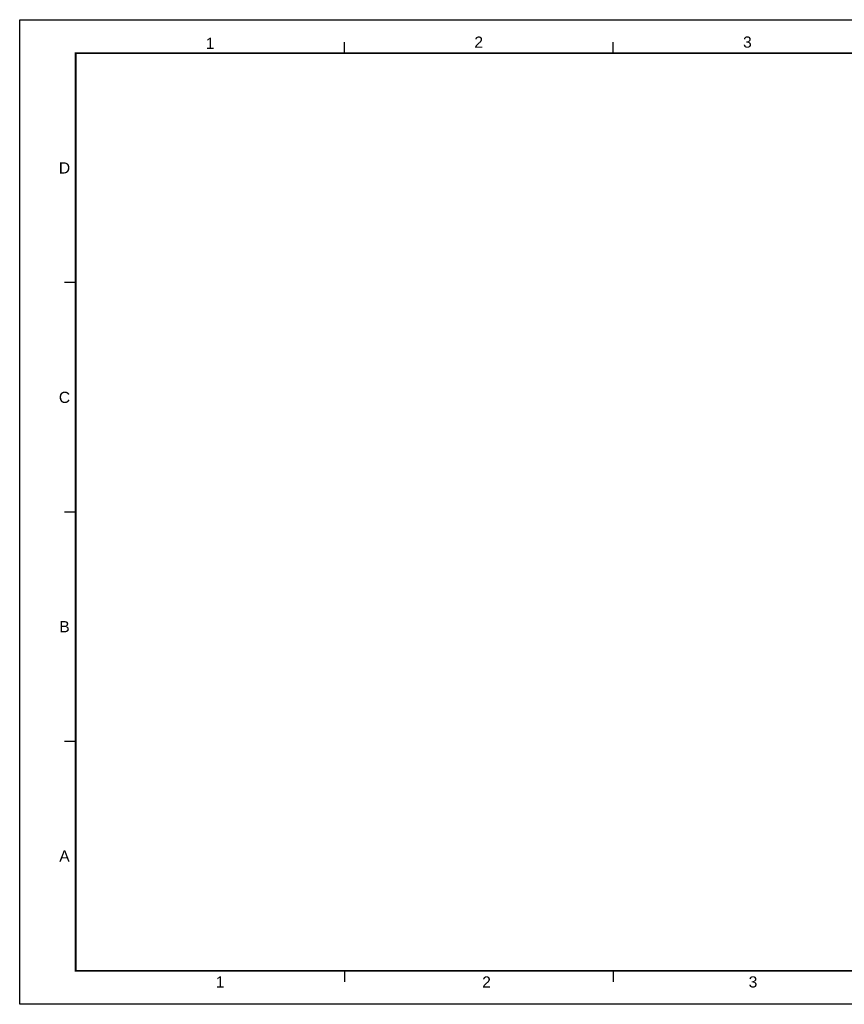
# Model space of a CAD drawing. Header units: inches. Extents: x 0 to 36.8, y 0 to 22.
# Tile 1 of 4: x 0 to 18.4, y 0 to 22. Entities that reach past the tile are written whole.
import ezdxf
from ezdxf.enums import TextEntityAlignment as Align

# ---------------------------------------------------------------- set-up
doc = ezdxf.new("R2010")
doc.units = ezdxf.units.IN
doc.header["$MEASUREMENT"] = 0
doc.layers.add('G-ANNO-TTLB', color=7, linetype='Continuous')
doc.layers.add('G-ANNO-TTLB-NPLT', color=2, linetype='Continuous', plot=False)
doc.styles.add('Text', font='arial.ttf', dxfattribs={"width": 0.8})

# ---------------------------------------------------------------- blocks, each defined once
blk = doc.blocks.new('NFM_SHEET_BORDER')
at = {"layer": 'Defpoints'}
blk.add_point((0, 0), dxfattribs=at)
at = {"layer": 'G-ANNO-TTLB', "color": 173}
for p, q in [((7.25, 21.25), (7.25, 21.499)), ((13.25, 21.25), (13.25, 21.499)), ((1.25, 16.125), (1, 16.125)), ((1.25, 11), (1, 11)), ((1.25, 5.875), (1, 5.875)), ((7.25, 0.75), (7.25, 0.5)), ((13.25, 0.75), (13.25, 0.5))]:
    blk.add_line(p, q, dxfattribs=at)
at = {"layer": 'G-ANNO-TTLB', "color": 6, "const_width": 0.04}
blk.add_lwpolyline([(1.25, 21.25), (33.25, 21.25), (33.25, 0.75), (1.25, 0.75)], close=True, dxfattribs=at)
at = {"layer": 'G-ANNO-TTLB-NPLT'}
blk.add_lwpolyline([(0, 0), (0, 22), (34, 22), (34, 0)], close=True, dxfattribs=at)
at = {"layer": 'G-ANNO-TTLB', "color": 132, "style": 'Text'}
for s, p in [('1', (4.25, 21.471)), ('2', (10.25, 21.5)), ('3', (16.25, 21.5)), ('D', (1, 18.688)), ('C', (1, 13.562)), ('B', (1, 8.438)), ('A', (1, 3.312)), ('2', (10.425, 0.5)), ('3', (16.375, 0.5)), ('1', (4.475, 0.5))]:
    blk.add_text(s, height=0.25, dxfattribs=at).set_placement(p, align=Align.MIDDLE)

msp = doc.modelspace()

# ---------------------------------------------------------------- block references
msp.add_blockref('NFM_SHEET_BORDER', (0, 0))

doc.saveas('drawing.dxf')
